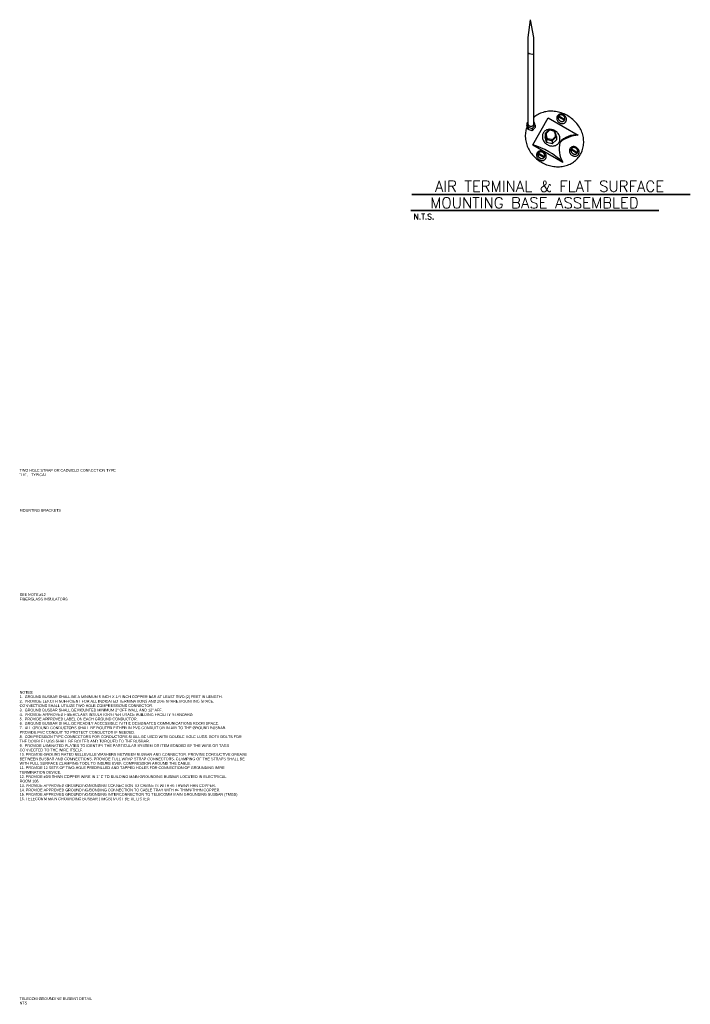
# Model space of a CAD drawing. Header units: inches. Extents: x 19734 to 55198, y -1945 to 10268.
# Tile 49 of 53: x 52574 to 54461, y 84 to 2854. Entities that reach past the tile are written whole.
import ezdxf
from ezdxf.enums import TextEntityAlignment as Align

# ---------------------------------------------------------------- set-up
doc = ezdxf.new("R2010")
doc.units = ezdxf.units.IN
doc.header["$MEASUREMENT"] = 0
doc.linetypes.add('Dash', pattern=[0.25, 0.125, -0.125])
doc.layers.add('E-ANNO-TEXT', color=7, linetype='Continuous', lineweight=25)
doc.layers.add('E-RSM-ARC', color=7, linetype='Dash', lineweight=15)
doc.layers.add('E-DETL-GRPH', color=7, linetype='Continuous')
doc.styles.add('Arial', font='arial.ttf', dxfattribs={"height": 0.125})
doc.styles.add('ROMANS', font='ROMANS', dxfattribs={"height": 0.2})

msp = doc.modelspace()

# ---------------------------------------------------------------- linework, layer by layer
at = {"layer": 'E-ANNO-TEXT', "linetype": 'Continuous', "lineweight": 35}
for p, q in [((53677.75849, 2362.42335), (54461.13556, 2362.42335)), ((53674.71864, 2317.22468), (54372.73409, 2317.22468))]:
    msp.add_line(p, q, dxfattribs=at)
at = {"layer": 'E-DETL-GRPH', "linetype": 'Continuous', "lineweight": 25}
for p, q in [((54004.85009, 2803.72449), (54011.35968, 2853.91282)), ((54020.54066, 2803.80126), (54011.37503, 2853.91282)), ((54004.85009, 2561.6107), (54004.85009, 2803.72449)), ((54020.54066, 2562.1941), (54020.54066, 2803.80126)), ((54017.73109, 2502.0725), (54061.39448, 2577.71579)), ((54061.39448, 2577.71579), (54145.80422, 2528.98598)), ((54090.30382, 2580.75565), (54106.93091, 2571.14479)), ((54091.13287, 2583.22745), (54108.35872, 2573.27883)), ((54001.50317, 2563.05386), (54001.50317, 2556.55962)), ((54004.66585, 2544.75331), (54001.50317, 2556.55962)), ((54004.66585, 2551.24755), (54004.66585, 2544.75331)), ((54025.11579, 2550.23426), (54016.47216, 2541.59063)), ((54022.99711, 2564.6352), (54020.66348, 2565.7406)), ((54025.11579, 2556.7285), (54022.99711, 2564.6352)), ((54025.11579, 2556.7285), (54025.11579, 2550.23426)), ((54016.47216, 2541.59063), (54004.66585, 2544.75331)), ((54016.47216, 2548.08487), (54016.47216, 2541.59063)), ((54052.52056, 2533.57647), (54052.52056, 2524.73325)), ((54056.8347, 2508.62815), (54052.52056, 2524.73325)), ((54058.36998, 2521.4631), (54055.68324, 2531.51919)), ((54056.52764, 2534.66652), (54063.88164, 2542.02051)), ((54077.08505, 2540.17818), (54067.02896, 2542.86492)), ((54081.24566, 2524.67184), (54073.87631, 2517.30249)), ((54079.38797, 2537.87525), (54082.07471, 2527.81916)), ((54084.73075, 2524.94819), (54084.73075, 2516.10497)), ((54017.73109, 2502.0725), (54102.12548, 2453.34269)), ((54056.8347, 2517.47137), (54056.8347, 2508.62815)), ((54072.93979, 2504.31401), (54056.8347, 2508.62815)), ((54070.72899, 2516.47344), (54060.6729, 2519.16018)), ((54084.73075, 2516.10497), (54072.93979, 2504.31401)), ((54072.93979, 2513.15723), (54072.93979, 2504.31401)), ((54033.29884, 2475.95738), (54049.92593, 2466.36187)), ((54033.75942, 2478.56735), (54051.00063, 2468.61873)), ((54125.95304, 2488.3778), (54142.59549, 2478.76694)), ((54126.8435, 2490.57325), (54144.08471, 2480.60928))]:
    msp.add_line(p, q, dxfattribs=at)
for points in [[(54002.17818, 2554.07148, 0.0543595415), (53997.97465, 2539.87784, 0.052558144), (53996.86242, 2524.86252, 0.0502674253), (53998.88389, 2509.59797, 0.0479232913), (54003.962, 2494.66614, 0.0458741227), (54011.90314, 2480.63631, 0.0443484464), (54022.40455, 2468.04337, 0.0434732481), (54035.06588, 2457.3674, 0.0433056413), (54049.40442, 2449.01544, 0.0438552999), (54064.87351, 2443.3059, 0.045088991), (54080.88339, 2440.45645, 0.0469159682), (54096.82371, 2440.57573, 0.049158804), (54112.08673, 2443.65918, 0.0515249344), (54126.09055, 2449.58926, 0.0536103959), (54138.3013, 2458.13988, 0.054973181), (54148.25343, 2468.98505, 0.0552790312), (54155.56753, 2481.71131, 0.0544478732), (54159.96474, 2495.83346, 0.0526929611), (54161.27742, 2510.8131, 0.0504200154), (54159.45553, 2526.07915, 0.0480676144), (54154.56853, 2541.04958, 0.0459914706), (54146.80273, 2555.15366, 0.0444275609), (54136.4542, 2567.85366, 0.0435084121), (54123.91748, 2578.66541, 0.0432947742), (54109.67052, 2587.17672, 0.0437990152), (54094.25649, 2593.06308, 0.0449908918), (54078.26303, 2596.10008, 0.0467841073), (54062.29991, 2596.17195, 0.0490077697), (54046.9757, 2593.27593, 0.0513771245), (54032.87464, 2587.52245, 0.0534940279), (54020.53432, 2579.13084, 0.0534940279)], [(54020.53915, 2562.1952, -0.0441943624), (54020.45181, 2560.48412, -0.0448453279), (54020.06632, 2558.82758, -0.0460994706), (54019.39749, 2557.28925, -0.0478465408), (54018.47101, 2555.92823, -0.0498912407), (54017.3225, 2554.79684, -0.0519398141), (54015.99609, 2553.93856, -0.053623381), (54014.54275, 2553.38635, -0.0545801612), (54013.01833, 2553.16146, -0.0545801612), (54011.48143, 2553.27251, -0.053623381), (54009.99109, 2553.71525, -0.0519398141), (54008.60459, 2554.47265, -0.0498912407), (54007.37522, 2555.51561, -0.0478465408), (54006.35022, 2556.80405, -0.0460994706), (54005.56898, 2558.28846, -0.0448453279), (54005.06151, 2559.91179, -0.0441943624), (54004.84734, 2561.61166, -0.0441943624)]]:
    msp.add_lwpolyline(points, format="xyb", dxfattribs=at)
for points in [[(54109.86489, 2565.5065, 0.0564435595), (54111.28702, 2567.52801, 0.055100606), (54112.23728, 2569.84236, 0.0527779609), (54112.67915, 2572.36061, 0.0500194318), (54112.59565, 2574.98599, 0.0473377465), (54111.98999, 2577.6176, 0.0451012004), (54110.88545, 2580.15431, 0.0435259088), (54109.32446, 2582.49864, 0.0427179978), (54107.36703, 2584.56049, 0.0427179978), (54105.08836, 2586.26064, 0.0435259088), (54102.57604, 2587.53374, 0.0451012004), (54099.9266, 2588.33087, 0.0473377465), (54097.24187, 2588.62139, 0.0500194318), (54094.62502, 2588.39415, 0.0527779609), (54092.1766, 2587.65788, 0.055100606), (54089.99072, 2586.44086, 0.0564435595), (54088.15137, 2584.78987, 0.0564435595), (54086.72924, 2582.76836, 0.055100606), (54085.77898, 2580.45401, 0.0527779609), (54085.33711, 2577.93576, 0.0500194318), (54085.42061, 2575.31038, 0.0473377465), (54086.02627, 2572.67877, 0.0451012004), (54087.13082, 2570.14206, 0.0435259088), (54088.6918, 2567.79773, 0.0427179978), (54090.64924, 2565.73588, 0.0427179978), (54092.9279, 2564.03573, 0.0435259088), (54095.44022, 2562.76263, 0.0451012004), (54098.08966, 2561.9655, 0.0473377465), (54100.77439, 2561.67498, 0.0500194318), (54103.39125, 2561.90222, 0.0527779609), (54105.83966, 2562.63849, 0.055100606), (54108.02555, 2563.85551, 0.0564435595)], [(54106.50871, 2570.10869, 0.0564435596), (54107.49802, 2571.51496, 0.055100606), (54108.15907, 2573.12494, 0.0527779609), (54108.46645, 2574.87677, 0.0500194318), (54108.40837, 2576.70312, 0.0473377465), (54107.98704, 2578.5338, 0.0451012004), (54107.21866, 2580.29847, 0.0435259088), (54106.13275, 2581.92931, 0.0427179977), (54104.77106, 2583.36364, 0.0427179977), (54103.1859, 2584.54635, 0.0435259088), (54101.4382, 2585.43199, 0.0451012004), (54099.59511, 2585.98651, 0.0473377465), (54097.72747, 2586.18862, 0.0500194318), (54095.90705, 2586.03054, 0.0527779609), (54094.20381, 2585.51834, 0.055100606), (54092.68319, 2584.67172, 0.0564435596), (54091.40365, 2583.52321, 0.0564435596), (54090.41434, 2582.11694, 0.055100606), (54089.75329, 2580.50696, 0.0527779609), (54089.4459, 2578.75513, 0.0500194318), (54089.50399, 2576.92878, 0.0473377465), (54089.92532, 2575.0981, 0.0451012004), (54090.6937, 2573.33343, 0.0435259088), (54091.7796, 2571.70259, 0.0427179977), (54093.14129, 2570.26826, 0.0427179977), (54094.72645, 2569.08555, 0.0435259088), (54096.47415, 2568.19991, 0.0451012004), (54098.31724, 2567.64539, 0.0473377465), (54100.18488, 2567.44328, 0.0500194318), (54102.0053, 2567.60136, 0.0527779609), (54103.70855, 2568.11355, 0.055100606), (54105.22916, 2568.96017, 0.0564435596)], [(54048.31076, 2536.70397, 0.0570071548), (54046.25981, 2532.85315, 0.0555413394), (54045.10682, 2528.58549, 0.0530195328), (54044.8961, 2524.06499, 0.0500462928), (54045.63576, 2519.46536, 0.0471784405), (54047.29736, 2514.96337, 0.0448035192), (54049.81706, 2510.73203, 0.0431399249), (54053.09802, 2506.93395, 0.0422896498), (54057.01416, 2503.71508, 0.0422896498), (54061.41499, 2501.19912, 0.0431399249), (54066.13137, 2499.48277, 0.0448035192), (54070.98207, 2498.63197, 0.0471784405), (54075.78067, 2498.67943, 0.0500462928), (54080.34277, 2499.62332, 0.0530195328), (54084.49304, 2501.42736, 0.0555413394), (54088.072, 2504.02224, 0.0570071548), (54090.94211, 2507.30822, 0.0570071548), (54092.99307, 2511.15904, 0.0555413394), (54094.14606, 2515.4267, 0.0530195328), (54094.35677, 2519.94721, 0.0500462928), (54093.61712, 2524.54684, 0.0471784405), (54091.95551, 2529.04882, 0.0448035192), (54089.43581, 2533.28016, 0.0431399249), (54086.15485, 2537.07825, 0.0422896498), (54082.23871, 2540.29712, 0.0422896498), (54077.83789, 2542.81307, 0.0431399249), (54073.1215, 2544.52943, 0.0448035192), (54068.2708, 2545.38022, 0.0471784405), (54063.4722, 2545.33277, 0.0500462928), (54058.91011, 2544.38888, 0.0530195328), (54054.75983, 2542.58483, 0.0555413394), (54051.18087, 2539.98996, 0.0570071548)], [(54145.53471, 2473.70523, 0.0564435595), (54146.95684, 2475.72675, 0.055100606), (54147.9071, 2478.0411, 0.0527779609), (54148.34897, 2480.55935, 0.0500194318), (54148.26547, 2483.18472, 0.0473377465), (54147.65981, 2485.81633, 0.0451012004), (54146.55526, 2488.35305, 0.0435259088), (54144.99428, 2490.69737, 0.0427179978), (54143.03684, 2492.75923, 0.0427179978), (54140.75818, 2494.45937, 0.0435259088), (54138.24586, 2495.73247, 0.0451012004), (54135.59642, 2496.5296, 0.0473377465), (54132.91169, 2496.82013, 0.0500194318), (54130.29483, 2496.59289, 0.0527779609), (54127.84642, 2495.85662, 0.055100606), (54125.66053, 2494.6396, 0.0564435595), (54123.82119, 2492.98861, 0.0564435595), (54122.39906, 2490.9671, 0.055100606), (54121.4488, 2488.65275, 0.0527779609), (54121.00693, 2486.1345, 0.0500194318), (54121.09043, 2483.50912, 0.0473377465), (54121.69609, 2480.87751, 0.0451012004), (54122.80063, 2478.3408, 0.0435259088), (54124.36162, 2475.99647, 0.0427179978), (54126.31905, 2473.93462, 0.0427179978), (54128.59772, 2472.23447, 0.0435259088), (54131.11004, 2470.96137, 0.0451012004), (54133.75948, 2470.16424, 0.0473377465), (54136.44421, 2469.87371, 0.0500194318), (54139.06106, 2470.10095, 0.0527779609), (54141.50948, 2470.83723, 0.055100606), (54143.69536, 2472.05425, 0.0564435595)], [(54142.40197, 2478.10527, 0.0564435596), (54143.39128, 2479.51154, 0.055100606), (54144.05233, 2481.12153, 0.0527779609), (54144.35972, 2482.87335, 0.0500194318), (54144.30163, 2484.6997, 0.0473377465), (54143.8803, 2486.53039, 0.0451012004), (54143.11192, 2488.29506, 0.0435259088), (54142.02602, 2489.92589, 0.0427179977), (54140.66433, 2491.36023, 0.0427179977), (54139.07917, 2492.54294, 0.0435259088), (54137.33147, 2493.42857, 0.0451012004), (54135.48838, 2493.9831, 0.0473377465), (54133.62074, 2494.1852, 0.0500194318), (54131.80032, 2494.02712, 0.0527779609), (54130.09707, 2493.51493, 0.055100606), (54128.57646, 2492.66831, 0.0564435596), (54127.29691, 2491.5198, 0.0564435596), (54126.3076, 2490.11353, 0.055100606), (54125.64655, 2488.50354, 0.0527779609), (54125.33917, 2486.75172, 0.0500194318), (54125.39725, 2484.92537, 0.0473377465), (54125.81858, 2483.09468, 0.0451012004), (54126.58696, 2481.33002, 0.0435259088), (54127.67287, 2479.69918, 0.0427179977), (54129.03456, 2478.26484, 0.0427179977), (54130.61972, 2477.08213, 0.0435259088), (54132.36742, 2476.1965, 0.0451012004), (54134.21051, 2475.64197, 0.0473377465), (54136.07815, 2475.43987, 0.0500194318), (54137.89857, 2475.59795, 0.0527779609), (54139.60181, 2476.11014, 0.055100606), (54141.12243, 2476.95676, 0.0564435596)], [(54053.10528, 2461.52934, 0.0564435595), (54054.52741, 2463.55085, 0.055100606), (54055.47767, 2465.8652, 0.0527779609), (54055.91954, 2468.38345, 0.0500194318), (54055.83604, 2471.00883, 0.0473377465), (54055.23037, 2473.64044, 0.0451012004), (54054.12583, 2476.17715, 0.0435259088), (54052.56484, 2478.52148, 0.0427179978), (54050.60741, 2480.58333, 0.0427179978), (54048.32874, 2482.28348, 0.0435259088), (54045.81642, 2483.55658, 0.0451012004), (54043.16699, 2484.35371, 0.0473377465), (54040.48225, 2484.64424, 0.0500194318), (54037.8654, 2484.417, 0.0527779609), (54035.41698, 2483.68072, 0.055100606), (54033.2311, 2482.4637, 0.0564435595), (54031.39175, 2480.81272, 0.0564435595), (54029.96962, 2478.7912, 0.055100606), (54029.01936, 2476.47685, 0.0527779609), (54028.57749, 2473.9586, 0.0500194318), (54028.66099, 2471.33323, 0.0473377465), (54029.26665, 2468.70162, 0.0451012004), (54030.3712, 2466.1649, 0.0435259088), (54031.93218, 2463.82058, 0.0427179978), (54033.88962, 2461.75872, 0.0427179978), (54036.16828, 2460.05858, 0.0435259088), (54038.68061, 2458.78548, 0.0451012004), (54041.33004, 2457.98835, 0.0473377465), (54044.01477, 2457.69782, 0.0500194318), (54046.63163, 2457.92506, 0.0527779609), (54049.08004, 2458.66133, 0.055100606), (54051.26593, 2459.87835, 0.0564435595)], [(54049.61756, 2465.98292, 0.0564435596), (54050.60687, 2467.38919, 0.055100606), (54051.26792, 2468.99917, 0.0527779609), (54051.57531, 2470.751, 0.0500194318), (54051.51722, 2472.57735, 0.0473377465), (54051.09589, 2474.40803, 0.0451012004), (54050.32751, 2476.1727, 0.0435259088), (54049.24161, 2477.80354, 0.0427179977), (54047.87991, 2479.23787, 0.0427179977), (54046.29476, 2480.42058, 0.0435259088), (54044.54705, 2481.30622, 0.0451012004), (54042.70397, 2481.86074, 0.0473377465), (54040.83633, 2482.06285, 0.0500194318), (54039.01591, 2481.90477, 0.0527779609), (54037.31266, 2481.39258, 0.055100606), (54035.79205, 2480.54596, 0.0564435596), (54034.5125, 2479.39744, 0.0564435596), (54033.52319, 2477.99117, 0.055100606), (54032.86214, 2476.38119, 0.0527779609), (54032.55476, 2474.62936, 0.0500194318), (54032.61284, 2472.80302, 0.0473377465), (54033.03417, 2470.97233, 0.0451012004), (54033.80255, 2469.20766, 0.0435259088), (54034.88845, 2467.57682, 0.0427179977), (54036.25015, 2466.14249, 0.0427179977), (54037.83531, 2464.95978, 0.0435259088), (54039.58301, 2464.07415, 0.0451012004), (54041.42609, 2463.51962, 0.0473377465), (54043.29373, 2463.31751, 0.0500194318), (54045.11416, 2463.47559, 0.0527779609), (54046.8174, 2463.98779, 0.055100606), (54048.33802, 2464.83441, 0.0564435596)]]:
    msp.add_lwpolyline(points, format="xyb", close=True, dxfattribs=at)
for points in [[(54004.66585, 2566.21654), (54001.50317, 2563.05386), (54004.66585, 2551.24755), (54016.47216, 2548.08487), (54025.11579, 2556.7285)], [(54062.31565, 2543.35621), (54052.52056, 2533.57647), (54056.8347, 2517.47137), (54072.93979, 2513.15723), (54084.73075, 2524.94819)], [(54084.73075, 2524.94819), (54080.41661, 2541.03793), (54064.31151, 2545.35207), (54062.31565, 2543.35621)]]:
    msp.add_lwpolyline(points, dxfattribs=at)
for centre, radius, start, end in [((54016.91045, 2778.85193), 21.63751, 234.82118611, 279.04029167), ((54058.81766, 2532.36266), 3.24865, 135.00535278, 194.99702222), ((54061.51315, 2522.30131), 3.24865, 194.997625, 255.00456667), ((54066.18348, 2539.72943), 3.24865, 75.00208611, 135.00415833), ((54076.24592, 2537.03359), 3.24865, 14.99847222, 75.00258889), ((54078.94183, 2526.97198), 3.24865, 314.99866389, 14.99945556), ((54151.97822, 2438.1567), 91.03877, 93.89285833, 129.51493333), ((54137.98909, 2473.30288), 56.22737, 82.0174, 141.39038889), ((53956.45891, 2298.5003), 212.5943, 46.7492, 73.25101389), ((54071.57558, 2519.60608), 3.24865, 255.00518333, 314.99855278), ((54171.40544, 2491.62306), 79.14949, 167.77033889, 208.92127222)]:
    msp.add_arc(centre, radius, start, end, dxfattribs=at)

# ---------------------------------------------------------------- texts
at = {"layer": 'E-ANNO-TEXT', "linetype": 'Continuous', "lineweight": 35, "style": 'ROMANS'}
for s, p in [('AIR TERMINAL & FLAT SURFACE', (54065.0331, 2385.29904)), ('MOUNTING BASE ASSEMBLED', (54022.58258, 2338.78003))]:
    msp.add_text(s, height=30.6902649, dxfattribs=at).set_placement(p, align=Align.MIDDLE)
msp.add_text('N.T.S.', height=15.352809, dxfattribs=at).set_placement((53682.91704, 2292.01537))
at = {"layer": 'E-RSM-ARC', "insert": (52574.25457, 1689.70254), "char_height": 7.4911716, "width": 2962.0145005, "attachment_point": 1, "style": 'Arial'}
msp.add_mtext('\\P\\P\\P\\P\\P\\P\\P\\PTWO HOLE STRAP OR CADWELD CONNECTION TYPE\\P\'\'LK\'\',   TYPICAL              \\P\\P\\P\\P\\P\\P\\P\\PMOUNTING BRACKETS\\P\\P\\P\\P\\P\\P\\P\\P\\P\\P\\P\\P\\P\\P\\P\\P\\P\\P\\PSEE NOTE #12\\PFIBERGLASS INSULATORS\\P\\P\\P\\P\\P\\P\\P\\P\\P\\P\\P\\P\\P\\P\\P\\P\\P\\P\\P\\P\\PNOTES:\\P1.  GROUND BUSBAR SHALL BE A MINIMUM 5 INCH X 1/4 INCH COPPER BAR AT LEAST TWO (2) FEET IN LENGTH.\\P2.  PROVIDE LENGTH SUFFICIENT FOR ALL INDICATED TERMINATIONS AND 20% SPARE MOUNTING SPACE. \\PCONNECTIONS SHALL UTILIZE TWO HOLE COMPRESSIONS CONNECTOR.\\P3.  GROUND BUSBAR SHALL BE MOUNTED MINIMUM 2" OFF WALL AND 12" AFF.\\P4.  PROVIDE APPROVED FIBERGLASS INSULATORS PER USACE BUILDING FACILITY STANDARD.\\P5.  PROVIDE APPROVED LABEL ON EACH GROUND CONDUCTOR.\\P6.  GROUND BUSBAR SHALL BE READILY ACCESSIBLE IN THE DESIGNATED COMMUNICATIONS ROOM SPACE.\\P7.  ALL GROUND CONDUCTORS SHALL BE ROUTED EITHER IN PVC CONDUIT OR IN AIR TO THE GROUND BUSBAR. \\PPROVIDE PVC CONDUIT TO PROTECT CONDUCTOR IF NEEDED.\\P8.  COMPRESSION TYPE CONNECTORS FOR CONDUCTORS SHALL BE USED WITH DOUBLE-HOLE LUGS. BOTH BOLTS FOR \\PTHE DOUBLE LUGS SHALL BE BOLTED AND TORQUED TO THE BUSBAR.\\P9.  PROVIDE LAMINATED PLATES TO IDENTIFY THE PARTICULAR SYSTEM OR ITEM BONDED BY THE WIRE OR TAGS \\PCONNECTED TO THE WIRE ITSELF.\\P10. PROVIDE GROUND RATED BELLEVILLE WASHERS BETWEEN BUSBAR AND CONNECTOR. PROVIDE CONDUCTIVE GREASE \\PBETWEEN BUSBAR AND CONNECTIONS. PROVIDE FULL WRAP STRAP CONNECTORS. CLAMPING OF THE STRAPS SHALL BE \\PWITH FULL SURFACE CLAMPING TOOL TO INSURE EVEN COMPRESSION AROUND THE CABLE.\\P11. PROVIDE 12 SETS OF TWO-HOLE PREDRILLED AND TAPPED HOLES FOR CONNECTION OF GROUNDING WIRE \\PTERMINATION DEVICE.\\P12. PROVIDE #3/0 THWN COPPER WIRE IN 1" C TO BUILDING MAIN GROUNDING BUSBAR LOCATED IN ELECTRICAL \\PROOM 106.\\P13. PROVIDE APPROVED GROUNDING/BONDING CONNECTION TO CABINETS WITH #6 THWN/THHN COPPER.\\P14. PROVIDE APPROVED GROUNDING/BONDING CONNECTION TO CABLE TRAY WITH #4 THWN/THHN COPPER.\\P15. PROVIDE APPROVED GROUNDING/BONDING INTERCONNECTION TO TELECOMM MAIN GROUNDING BUSBAR (TMGB).\\P16. TELECOMM MAIN GROUNDING BUSBAR (TMGB) MUST BE UL LISTED.\\P\\P\\P\\P\\P\\P\\P\\P\\P\\P\\P\\P\\P\\P\\P\\P\\P\\P\\P\\P\\P\\P\\P\\P\\P\\P\\P\\P\\P\\P\\P\\P\\P\\P\\P\\P\\P\\P\\P\\P\\P\\P\\P\\P\\PTELECOM GROUNDING BUSBAR DETAIL\\PNTS\\P', dxfattribs=at)

doc.saveas('drawing.dxf')
